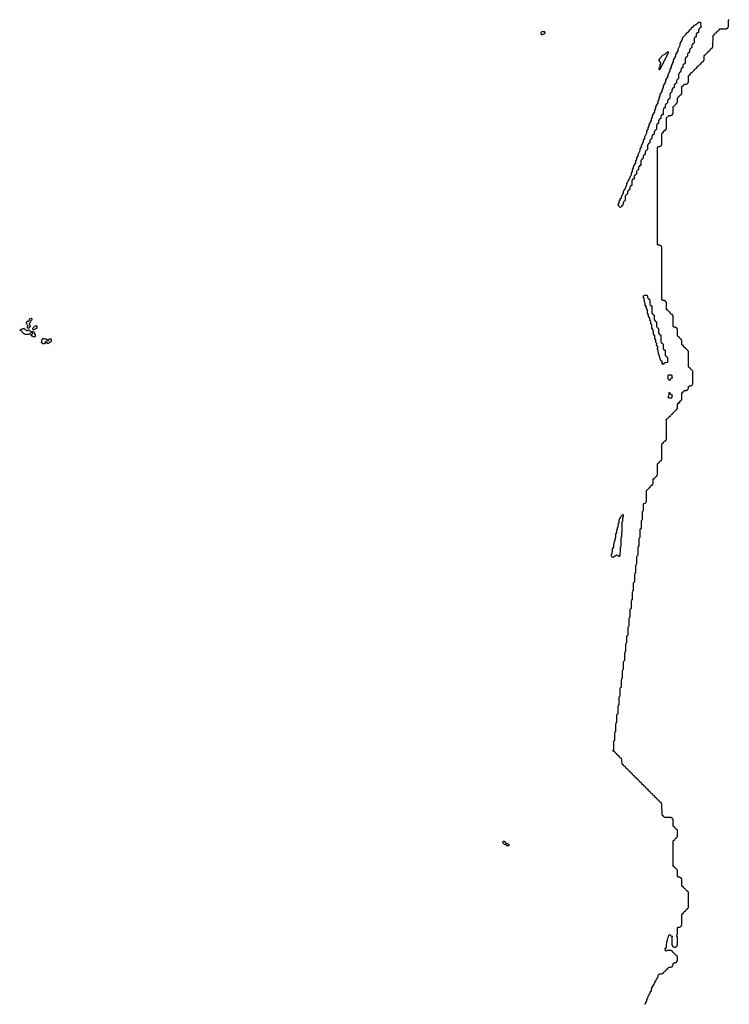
# Model space of a CAD drawing. Extents: x 2886962 to 3052311, y 540590 to 918621.
# Tile 79 of 164: x 2956790 to 2969585, y 745600 to 763355. Entities that reach past the tile are written whole.
import ezdxf

# ---------------------------------------------------------------- set-up
doc = ezdxf.new("R2010")
doc.units = 0

msp = doc.modelspace()

# ---------------------------------------------------------------- linework, layer by layer
at = {"layer": '0CON20XD'}
for points in [[(2968320, 749265), (2968318, 749278), (2968305, 749280), (2968292, 749292), (2968280, 749305), (2968278, 749318), (2968265, 749320), (2968252, 749332), (2968240, 749345), (2968238, 749358), (2968225, 749360), (2968212, 749372), (2968200, 749385), (2968198, 749398), (2968185, 749400), (2968172, 749412), (2968160, 749425), (2968158, 749438), (2968145, 749440), (2968132, 749452), (2968120, 749465), (2968118, 749478), (2968105, 749480), (2968092, 749492), (2968080, 749505), (2968078, 749518), (2968065, 749520), (2968052, 749532), (2968040, 749545), (2968038, 749558), (2968025, 749560), (2968012, 749572), (2968000, 749585), (2967998, 749598), (2967985, 749600), (2967972, 749612), (2967960, 749625), (2967958, 749638), (2967945, 749640), (2967932, 749652), (2967920, 749665), (2967918, 749678), (2967905, 749680), (2967892, 749692), (2967880, 749705), (2967878, 749718), (2967865, 749720), (2967852, 749732), (2967840, 749745), (2967838, 749758), (2967825, 749760), (2967812, 749772), (2967800, 749785), (2967798, 749798), (2967785, 749800), (2967772, 749812), (2967760, 749825), (2967758, 749838), (2967745, 749840), (2967732, 749852), (2967720, 749865), (2967718, 749878), (2967705, 749880), (2967692, 749892), (2967680, 749905), (2967678, 749918), (2967665, 749920), (2967652, 749932), (2967650, 750015), (2967642, 750022), (2967638, 750038), (2967625, 750040), (2967612, 750052), (2967600, 750065), (2967598, 750078), (2967585, 750080), (2967572, 750092), (2967560, 750105), (2967558, 750118), (2967545, 750120), (2967520, 750145), (2967518, 750158), (2967505, 750160), (2967490, 750175), (2967500, 750205), (2967500, 750335), (2967505, 750350), (2967520, 750365), (2967520, 750495), (2967525, 750510), (2967540, 750525), (2967540, 750655), (2967545, 750670), (2967560, 750685), (2967560, 750815), (2967565, 750830), (2967580, 750845), (2967580, 750975), (2967585, 750990), (2967600, 751005), (2967600, 751135), (2967605, 751150), (2967620, 751165), (2967620, 751295), (2967625, 751310), (2967640, 751325), (2967640, 751455), (2967645, 751470), (2967660, 751485), (2967660, 751615), (2967665, 751630), (2967680, 751645), (2967680, 751775), (2967685, 751790), (2967700, 751805), (2967700, 751935), (2967705, 751950), (2967720, 751965), (2967720, 752095), (2967725, 752110), (2967740, 752125), (2967740, 752235), (2967745, 752250), (2967760, 752265), (2967760, 752395), (2967765, 752410), (2967780, 752425), (2967780, 752555), (2967785, 752570), (2967800, 752585), (2967800, 752715), (2967805, 752730), (2967820, 752745), (2967820, 752875), (2967825, 752890), (2967840, 752905), (2967840, 753035), (2967845, 753050), (2967860, 753065), (2967860, 753195), (2967865, 753210), (2967880, 753225), (2967880, 753355), (2967885, 753370), (2967900, 753385), (2967900, 753515), (2967905, 753530), (2967920, 753545), (2967920, 753675), (2967925, 753690), (2967940, 753705), (2967940, 753845), (2967960, 753865), (2967960, 754005), (2967980, 754025), (2967980, 754165), (2968000, 754185), (2968000, 754325), (2968020, 754345), (2968020, 754485), (2968040, 754505), (2968040, 754625), (2968078, 754642), (2968080, 754655), (2968090, 754665), (2968090, 754865), (2968105, 754880), (2968118, 754882), (2968120, 754895), (2968145, 754920), (2968158, 754922), (2968160, 754935), (2968172, 754948), (2968185, 754960), (2968198, 754962), (2968200, 754975), (2968210, 754985), (2968210, 755065), (2968225, 755080), (2968238, 755082), (2968240, 755095), (2968265, 755120), (2968278, 755122), (2968280, 755135), (2968290, 755145), (2968290, 755345), (2968305, 755360), (2968318, 755362), (2968320, 755375), (2968345, 755400), (2968358, 755402), (2968360, 755415), (2968370, 755425), (2968370, 755705), (2968385, 755720), (2968398, 755722), (2968400, 755735), (2968425, 755760), (2968438, 755762), (2968440, 755775), (2968450, 755785), (2968450, 756135), (2968440, 756145), (2968478, 756162), (2968480, 756175), (2968492, 756188), (2968505, 756200), (2968518, 756202), (2968522, 756218), (2968542, 756238), (2968558, 756242), (2968560, 756255), (2968585, 756280), (2968598, 756282), (2968600, 756295), (2968612, 756308), (2968625, 756320), (2968638, 756322), (2968640, 756335), (2968650, 756345), (2968650, 756425), (2968665, 756440), (2968678, 756442), (2968680, 756455), (2968705, 756480), (2968718, 756482), (2968720, 756495), (2968730, 756505), (2968732, 756628), (2968745, 756640), (2968758, 756642), (2968760, 756655), (2968775, 756670), (2968815, 756670), (2968825, 756680), (2968838, 756682), (2968840, 756695), (2968850, 756705), (2968852, 756738), (2968865, 756750), (2968895, 756750), (2968905, 756760), (2968918, 756762), (2968920, 756775), (2968930, 756785), (2968930, 757015), (2968920, 757025), (2968918, 757038), (2968905, 757040), (2968880, 757065), (2968878, 757078), (2968865, 757080), (2968850, 757095), (2968850, 757375), (2968840, 757385), (2968838, 757398), (2968825, 757400), (2968800, 757425), (2968798, 757438), (2968785, 757440), (2968772, 757452), (2968760, 757465), (2968758, 757478), (2968745, 757480), (2968732, 757492), (2968730, 757575), (2968720, 757585), (2968720, 757595), (2968705, 757600), (2968680, 757625), (2968678, 757638), (2968665, 757640), (2968650, 757655), (2968650, 757775), (2968640, 757785), (2968638, 757798), (2968625, 757800), (2968615, 757810), (2968585, 757810), (2968570, 757825), (2968570, 758015), (2968560, 758025), (2968558, 758038), (2968545, 758040), (2968532, 758052), (2968520, 758065), (2968518, 758078), (2968505, 758080), (2968480, 758105), (2968478, 758118), (2968465, 758120), (2968450, 758135), (2968450, 758255), (2968440, 758265), (2968438, 758278), (2968425, 758280), (2968415, 758290), (2968385, 758290), (2968370, 758305), (2968370, 759255), (2968360, 759265), (2968358, 759278), (2968345, 759280), (2968335, 759290), (2968305, 759290), (2968290, 759305), (2968290, 761055), (2968305, 761070), (2968335, 761070), (2968345, 761080), (2968358, 761082), (2968360, 761095), (2968370, 761105), (2968370, 761305), (2968385, 761320), (2968398, 761322), (2968400, 761335), (2968425, 761360), (2968438, 761362), (2968440, 761375), (2968450, 761385), (2968450, 761585), (2968462, 761598), (2968478, 761602), (2968480, 761615), (2968492, 761628), (2968535, 761630), (2968545, 761640), (2968558, 761642), (2968560, 761655), (2968570, 761665), (2968570, 761785), (2968580, 761795), (2968598, 761802), (2968600, 761815), (2968625, 761840), (2968638, 761842), (2968640, 761855), (2968650, 761865), (2968652, 761948), (2968665, 761960), (2968678, 761962), (2968680, 761975), (2968705, 762000), (2968718, 762002), (2968720, 762015), (2968730, 762025), (2968732, 762148), (2968745, 762160), (2968758, 762162), (2968760, 762175), (2968775, 762190), (2968815, 762190), (2968825, 762200), (2968838, 762202), (2968840, 762215), (2968850, 762225), (2968852, 762348), (2968865, 762360), (2968878, 762362), (2968880, 762375), (2968892, 762388), (2968905, 762400), (2968918, 762402), (2968920, 762415), (2968932, 762428), (2968945, 762440), (2968958, 762442), (2968960, 762455), (2968972, 762468), (2968985, 762480), (2968998, 762482), (2969000, 762495), (2969025, 762520), (2969038, 762522), (2969040, 762535), (2969065, 762560), (2969078, 762562), (2969080, 762575), (2969092, 762588), (2969105, 762600), (2969118, 762602), (2969120, 762615), (2969130, 762625), (2969132, 762708), (2969145, 762720), (2969158, 762722), (2969160, 762735), (2969185, 762760), (2969198, 762762), (2969200, 762775), (2969225, 762800), (2969238, 762802), (2969240, 762815), (2969252, 762828), (2969265, 762840), (2969278, 762842), (2969280, 762855), (2969290, 762865), (2969292, 763068), (2969305, 763080), (2969318, 763082), (2969320, 763095), (2969332, 763108), (2969345, 763120), (2969358, 763122), (2969360, 763135), (2969385, 763160), (2969398, 763162), (2969400, 763175), (2969415, 763190), (2969535, 763190), (2969545, 763200), (2969558, 763202), (2969560, 763215), (2969570, 763225), (2969570, 763345), (2969585, 763360)], [(2967625, 759970), (2967612, 759972), (2967600, 759985), (2967600, 759995), (2967582, 760012), (2967580, 760025), (2967600, 760045), (2967600, 760075), (2967620, 760105), (2967620, 760125), (2967640, 760145), (2967640, 760165), (2967680, 760235), (2967680, 760265), (2967690, 760275), (2967690, 760285), (2967700, 760295), (2967732, 760368), (2967740, 760375), (2967740, 760405), (2967750, 760415), (2967750, 760425), (2967760, 760435), (2967760, 760445), (2967770, 760455), (2967770, 760465), (2967780, 760475), (2967812, 760548), (2967820, 760555), (2967820, 760585), (2967840, 760615), (2967840, 760645), (2967860, 760675), (2967860, 760705), (2967900, 760775), (2967900, 760805), (2967920, 760835), (2967920, 760865), (2967940, 760895), (2967940, 760925), (2967980, 760995), (2967980, 761025), (2968000, 761055), (2968000, 761085), (2968040, 761155), (2968040, 761185), (2968060, 761215), (2968060, 761245), (2968100, 761315), (2968100, 761345), (2968120, 761375), (2968120, 761405), (2968140, 761435), (2968140, 761465), (2968180, 761535), (2968180, 761565), (2968200, 761595), (2968200, 761625), (2968240, 761695), (2968240, 761725), (2968260, 761755), (2968260, 761785), (2968300, 761855), (2968300, 761885), (2968320, 761915), (2968320, 761945), (2968340, 761975), (2968340, 762005), (2968380, 762075), (2968380, 762105), (2968400, 762135), (2968400, 762165), (2968440, 762235), (2968440, 762265), (2968480, 762335), (2968480, 762365), (2968520, 762435), (2968520, 762465), (2968540, 762495), (2968540, 762525), (2968560, 762555), (2968560, 762565), (2968580, 762595), (2968580, 762625), (2968620, 762695), (2968620, 762725), (2968660, 762795), (2968660, 762825), (2968700, 762895), (2968700, 762925), (2968740, 762995), (2968740, 763015), (2968750, 763025), (2968750, 763035), (2968808, 763092), (2968810, 763105), (2968855, 763150), (2968868, 763152), (2968870, 763165), (2968898, 763192), (2968900, 763205), (2968915, 763220), (2968928, 763222), (2968960, 763255), (2968978, 763262), (2969015, 763300), (2969025, 763300), (2969035, 763310), (2969068, 763308), (2969070, 763215), (2969055, 763200), (2969040, 763195), (2969040, 763185), (2969030, 763175), (2969030, 763135), (2969015, 763120), (2969002, 763118), (2969000, 763105), (2968990, 763095), (2968990, 763055), (2968975, 763040), (2968962, 763038), (2968960, 763025), (2968950, 763015), (2968950, 762935), (2968935, 762920), (2968922, 762918), (2968920, 762905), (2968910, 762895), (2968910, 762855), (2968895, 762840), (2968882, 762838), (2968880, 762825), (2968870, 762815), (2968870, 762775), (2968855, 762760), (2968842, 762758), (2968840, 762745), (2968830, 762735), (2968830, 762695), (2968815, 762680), (2968802, 762678), (2968800, 762665), (2968790, 762655), (2968790, 762575), (2968775, 762560), (2968760, 762555), (2968760, 762545), (2968750, 762535), (2968750, 762495), (2968735, 762480), (2968722, 762478), (2968720, 762465), (2968710, 762455), (2968710, 762415), (2968695, 762400), (2968682, 762398), (2968680, 762385), (2968670, 762375), (2968670, 762295), (2968655, 762280), (2968642, 762278), (2968640, 762265), (2968630, 762255), (2968630, 762215), (2968615, 762200), (2968602, 762198), (2968600, 762185), (2968590, 762175), (2968590, 762135), (2968575, 762120), (2968562, 762118), (2968560, 762105), (2968550, 762095), (2968550, 762055), (2968535, 762040), (2968522, 762038), (2968520, 762025), (2968510, 762015), (2968510, 761935), (2968495, 761920), (2968482, 761918), (2968480, 761905), (2968470, 761895), (2968470, 761855), (2968455, 761840), (2968442, 761838), (2968440, 761825), (2968430, 761815), (2968430, 761775), (2968415, 761760), (2968402, 761758), (2968400, 761745), (2968390, 761735), (2968390, 761655), (2968378, 761642), (2968362, 761638), (2968360, 761625), (2968350, 761615), (2968350, 761575), (2968335, 761560), (2968322, 761558), (2968320, 761545), (2968310, 761535), (2968310, 761495), (2968295, 761480), (2968282, 761478), (2968280, 761465), (2968270, 761455), (2968270, 761375), (2968255, 761360), (2968240, 761355), (2968240, 761345), (2968230, 761335), (2968230, 761295), (2968215, 761280), (2968202, 761278), (2968200, 761265), (2968190, 761255), (2968190, 761215), (2968175, 761200), (2968160, 761195), (2968160, 761185), (2968150, 761175), (2968150, 761135), (2968135, 761120), (2968122, 761118), (2968120, 761105), (2968110, 761095), (2968110, 761015), (2968095, 761000), (2968082, 760998), (2968080, 760985), (2968070, 760975), (2968070, 760935), (2968055, 760920), (2968042, 760918), (2968040, 760905), (2968030, 760895), (2968030, 760855), (2968015, 760840), (2968002, 760838), (2968000, 760825), (2967990, 760815), (2967990, 760735), (2967975, 760720), (2967962, 760718), (2967960, 760705), (2967950, 760695), (2967950, 760655), (2967935, 760640), (2967922, 760638), (2967920, 760625), (2967910, 760615), (2967910, 760575), (2967895, 760560), (2967882, 760558), (2967880, 760545), (2967870, 760535), (2967870, 760495), (2967855, 760480), (2967842, 760478), (2967840, 760465), (2967830, 760455), (2967830, 760375), (2967815, 760360), (2967802, 760358), (2967800, 760345), (2967790, 760335), (2967790, 760295), (2967775, 760280), (2967762, 760278), (2967760, 760265), (2967750, 760255), (2967750, 760215), (2967735, 760200), (2967722, 760198), (2967720, 760185), (2967710, 760175), (2967710, 760095), (2967695, 760080), (2967682, 760078), (2967680, 760065), (2967670, 760055), (2967668, 760012), (2967655, 760000), (2967642, 759998), (2967640, 759985), (2967625, 759970)], [(2966215, 763080), (2966202, 763082), (2966190, 763095), (2966193, 763127), (2966205, 763150), (2966215, 763140), (2966245, 763140), (2966260, 763125), (2966258, 763112), (2966238, 763092), (2966225, 763090), (2966215, 763080)], [(2968325, 762450), (2968320, 762455), (2968320, 762485), (2968340, 762505), (2968340, 762545), (2968350, 762555), (2968350, 762585), (2968332, 762592), (2968330, 762605), (2968320, 762615), (2968320, 762635), (2968330, 762645), (2968330, 762655), (2968395, 762720), (2968428, 762732), (2968470, 762775), (2968485, 762780), (2968490, 762765), (2968480, 762755), (2968480, 762745), (2968470, 762735), (2968470, 762725), (2968460, 762715), (2968460, 762705), (2968450, 762695), (2968450, 762685), (2968440, 762675), (2968440, 762665), (2968430, 762655), (2968430, 762645), (2968420, 762635), (2968420, 762625), (2968410, 762615), (2968410, 762605), (2968400, 762595), (2968400, 762585), (2968390, 762575), (2968390, 762565), (2968380, 762555), (2968380, 762545), (2968370, 762535), (2968338, 762462), (2968325, 762450)], [(2968395, 757140), (2968382, 757142), (2968370, 757175), (2968380, 757185), (2968368, 757198), (2968350, 757205), (2968350, 757215), (2968340, 757225), (2968340, 757245), (2968330, 757255), (2968330, 757275), (2968320, 757285), (2968320, 757315), (2968310, 757325), (2968310, 757355), (2968300, 757365), (2968300, 757395), (2968290, 757405), (2968290, 757435), (2968300, 757445), (2968290, 757455), (2968288, 757468), (2968270, 757485), (2968280, 757515), (2968260, 757535), (2968260, 757575), (2968240, 757605), (2968240, 757655), (2968220, 757685), (2968220, 757725), (2968210, 757735), (2968210, 757765), (2968190, 757795), (2968190, 757855), (2968170, 757875), (2968170, 757915), (2968150, 757935), (2968150, 757975), (2968130, 758005), (2968130, 758035), (2968110, 758065), (2968110, 758115), (2968090, 758145), (2968090, 758175), (2968070, 758205), (2968070, 758235), (2968053, 758263), (2968050, 758325), (2968032, 758345), (2968040, 758355), (2968040, 758375), (2968055, 758390), (2968098, 758388), (2968110, 758375), (2968110, 758345), (2968120, 758335), (2968122, 758322), (2968135, 758320), (2968150, 758305), (2968150, 758225), (2968160, 758215), (2968162, 758202), (2968175, 758200), (2968190, 758185), (2968190, 758065), (2968200, 758055), (2968202, 758042), (2968215, 758040), (2968230, 758025), (2968230, 757945), (2968240, 757935), (2968242, 757922), (2968255, 757920), (2968270, 757905), (2968270, 757825), (2968280, 757815), (2968282, 757802), (2968295, 757800), (2968310, 757785), (2968310, 757705), (2968320, 757695), (2968322, 757682), (2968335, 757680), (2968350, 757665), (2968350, 757545), (2968360, 757535), (2968362, 757522), (2968375, 757520), (2968390, 757505), (2968390, 757425), (2968400, 757415), (2968402, 757402), (2968415, 757400), (2968430, 757385), (2968430, 757305), (2968440, 757295), (2968442, 757282), (2968455, 757280), (2968470, 757265), (2968468, 757172), (2968425, 757170), (2968415, 757160), (2968402, 757158), (2968395, 757140)], [(2956955, 757790), (2956930, 757795), (2956930, 757825), (2956940, 757835), (2956922, 757852), (2956920, 757875), (2956912, 757882), (2956910, 757895), (2956932, 757918), (2956945, 757920), (2956958, 757932), (2956972, 757968), (2956995, 757970), (2957008, 757958), (2957010, 757945), (2956982, 757918), (2956980, 757895), (2956960, 757875), (2956980, 757825), (2956972, 757818), (2956968, 757802), (2956955, 757790)], [(2956955, 757680), (2956885, 757680), (2956875, 757690), (2956862, 757692), (2956808, 757748), (2956790, 757755), (2956802, 757768), (2956815, 757770), (2956825, 757780), (2956855, 757780), (2956865, 757790), (2956892, 757762), (2956905, 757760), (2956915, 757750), (2956935, 757750), (2956945, 757760), (2956955, 757760), (2956972, 757742), (2956988, 757738), (2957000, 757725), (2956998, 757712), (2956985, 757700), (2956972, 757698), (2956955, 757680)], [(2957045, 757760), (2957032, 757762), (2957020, 757775), (2957028, 757782), (2957032, 757798), (2957062, 757828), (2957088, 757838), (2957100, 757825), (2957098, 757792), (2957045, 757760)], [(2957055, 757630), (2957022, 757642), (2957008, 757658), (2956990, 757665), (2956992, 757678), (2957005, 757680), (2957018, 757692), (2957020, 757725), (2957025, 757730), (2957035, 757730), (2957048, 757718), (2957050, 757705), (2957070, 757675), (2957070, 757645), (2957055, 757630)], [(2957305, 757510), (2957265, 757550), (2957252, 757548), (2957250, 757525), (2957238, 757512), (2957205, 757510), (2957180, 757535), (2957190, 757545), (2957190, 757575), (2957198, 757582), (2957202, 757598), (2957215, 757610), (2957225, 757600), (2957265, 757600), (2957292, 757572), (2957315, 757570), (2957322, 757598), (2957345, 757600), (2957360, 757585), (2957360, 757555), (2957348, 757542), (2957332, 757538), (2957305, 757510)], [(2968505, 756850), (2968480, 756875), (2968480, 756935), (2968495, 756950), (2968535, 756950), (2968550, 756935), (2968550, 756905), (2968560, 756895), (2968522, 756878), (2968520, 756865), (2968505, 756850)], [(2968535, 756530), (2968495, 756530), (2968480, 756545), (2968490, 756555), (2968493, 756587), (2968500, 756595), (2968500, 756635), (2968505, 756640), (2968522, 756602), (2968560, 756585), (2968550, 756575), (2968550, 756545), (2968535, 756530)], [(2967485, 753660), (2967472, 753662), (2967460, 753675), (2967460, 753715), (2967470, 753725), (2967470, 753755), (2967480, 753765), (2967480, 753815), (2967500, 753845), (2967500, 753895), (2967510, 753905), (2967510, 753935), (2967520, 753945), (2967520, 753975), (2967530, 753985), (2967530, 754015), (2967540, 754025), (2967540, 754075), (2967560, 754105), (2967560, 754155), (2967570, 754165), (2967570, 754195), (2967580, 754205), (2967580, 754235), (2967590, 754245), (2967590, 754275), (2967600, 754285), (2967600, 754335), (2967608, 754342), (2967630, 754395), (2967665, 754430), (2967670, 754425), (2967670, 754385), (2967660, 754375), (2967660, 754305), (2967650, 754295), (2967650, 754115), (2967640, 754105), (2967640, 754025), (2967630, 754015), (2967630, 753855), (2967620, 753845), (2967620, 753745), (2967610, 753735), (2967610, 753685), (2967595, 753670), (2967588, 753688), (2967555, 753700), (2967485, 753660)], [(2968070, 745595), (2968070, 745615), (2968078, 745622), (2968080, 745635), (2968100, 745665), (2968100, 745685), (2968118, 745712), (2968120, 745745), (2968138, 745762), (2968140, 745785), (2968158, 745802), (2968160, 745825), (2968180, 745845), (2968180, 745875), (2968188, 745882), (2968190, 745895), (2968230, 745965), (2968230, 745975), (2968248, 745992), (2968250, 746015), (2968268, 746032), (2968273, 746057), (2968288, 746072), (2968290, 746085), (2968300, 746095), (2968300, 746125), (2968325, 746150), (2968375, 746150), (2968382, 746158), (2968398, 746162), (2968400, 746175), (2968412, 746188), (2968425, 746200), (2968438, 746202), (2968440, 746215), (2968465, 746240), (2968478, 746242), (2968480, 746255), (2968492, 746268), (2968535, 746270), (2968542, 746278), (2968558, 746282), (2968560, 746295), (2968570, 746305), (2968570, 746335), (2968582, 746348), (2968615, 746350), (2968622, 746358), (2968638, 746362), (2968640, 746375), (2968650, 746385), (2968650, 746455), (2968642, 746462), (2968638, 746478), (2968625, 746480), (2968612, 746492), (2968600, 746505), (2968598, 746518), (2968585, 746520), (2968560, 746545), (2968558, 746558), (2968542, 746562), (2968535, 746570), (2968465, 746570), (2968455, 746560), (2968432, 746562), (2968430, 746605), (2968450, 746625), (2968450, 746685), (2968460, 746695), (2968460, 746735), (2968470, 746745), (2968470, 746775), (2968478, 746782), (2968480, 746805), (2968490, 746815), (2968493, 746847), (2968505, 746860), (2968520, 746855), (2968522, 746842), (2968560, 746825), (2968550, 746815), (2968550, 746665), (2968558, 746658), (2968562, 746642), (2968578, 746638), (2968585, 746630), (2968615, 746630), (2968622, 746638), (2968638, 746642), (2968640, 746655), (2968650, 746665), (2968650, 746815), (2968640, 746825), (2968640, 746855), (2968650, 746865), (2968650, 746975), (2968665, 746990), (2968695, 746990), (2968702, 746998), (2968718, 747002), (2968720, 747015), (2968730, 747025), (2968732, 747228), (2968745, 747240), (2968758, 747242), (2968760, 747255), (2968772, 747268), (2968785, 747280), (2968798, 747282), (2968800, 747295), (2968825, 747320), (2968838, 747322), (2968840, 747335), (2968850, 747345), (2968850, 747615), (2968842, 747622), (2968838, 747638), (2968825, 747640), (2968800, 747665), (2968798, 747678), (2968785, 747680), (2968772, 747692), (2968760, 747705), (2968758, 747718), (2968745, 747720), (2968732, 747732), (2968730, 747855), (2968722, 747862), (2968718, 747878), (2968702, 747882), (2968695, 747890), (2968665, 747890), (2968652, 747902), (2968650, 748015), (2968642, 748022), (2968638, 748038), (2968625, 748040), (2968600, 748065), (2968598, 748078), (2968585, 748080), (2968570, 748095), (2968570, 748545), (2968585, 748560), (2968598, 748562), (2968600, 748575), (2968625, 748600), (2968638, 748602), (2968640, 748615), (2968650, 748625), (2968650, 748735), (2968642, 748742), (2968638, 748758), (2968625, 748760), (2968600, 748785), (2968598, 748798), (2968585, 748800), (2968570, 748815), (2968570, 748935), (2968562, 748942), (2968558, 748958), (2968542, 748962), (2968535, 748970), (2968415, 748970), (2968400, 748985), (2968398, 748998), (2968385, 749000), (2968372, 749012), (2968370, 749215), (2968362, 749222), (2968358, 749238), (2968345, 749240), (2968320, 749265)], [(2965605, 748460), (2965575, 748460), (2965558, 748478), (2965532, 748482), (2965502, 748512), (2965502, 748528), (2965515, 748540), (2965525, 748540), (2965562, 748502), (2965585, 748500), (2965592, 748492), (2965608, 748488), (2965610, 748465), (2965605, 748460)]]:
    msp.add_lwpolyline(points, dxfattribs=at)

doc.saveas('drawing.dxf')
